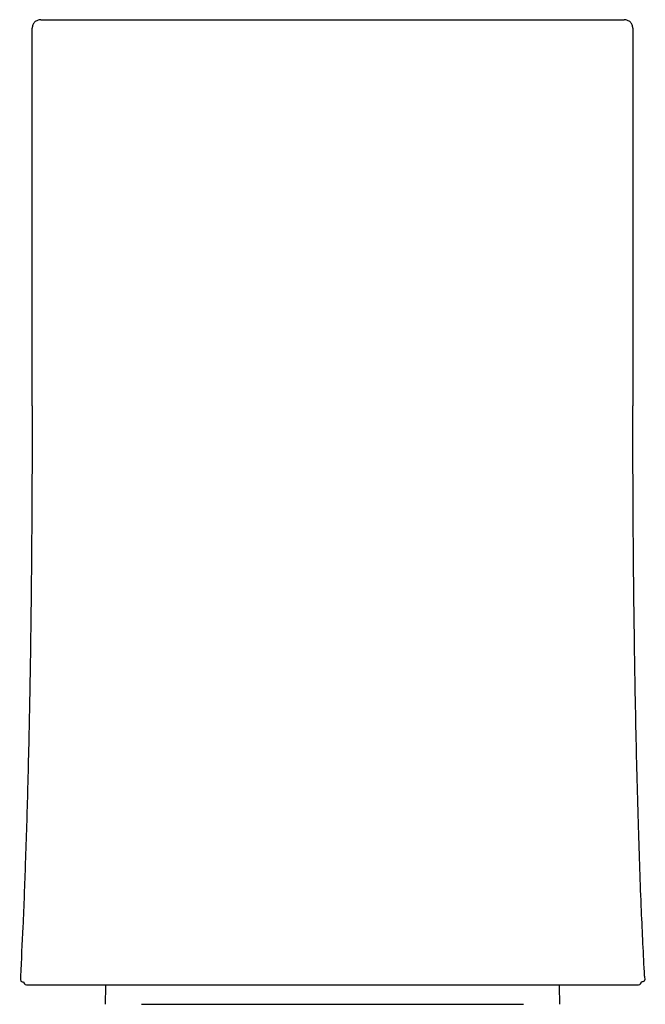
# Model space of a CAD drawing. Header units: millimetres. Extents: x 4179.392 to 4179.442, y 1898.025 to 1898.217.
# Tile 2 of 2: x 4179.395 to 4179.439, y 1898.149 to 1898.217. Entities that reach past the tile are written whole.
import ezdxf

# ---------------------------------------------------------------- set-up
doc = ezdxf.new("R2010")
doc.units = ezdxf.units.MM
doc.layers.add('SANINDUSA', color=3, linetype='Continuous')

msp = doc.modelspace()

# ---------------------------------------------------------------- linework, layer by layer
at = {"layer": 'SANINDUSA'}
for p, q in [((4179.396406, 1898.217374), (4179.437206, 1898.217374)), ((4179.395806, 1898.190374), (4179.395806, 1898.216774)), ((4179.437806, 1898.216774), (4179.437806, 1898.190374)), ((4179.395809, 1898.188059), (4179.395806, 1898.187856)), ((4179.437807, 1898.187856), (4179.437804, 1898.188059)), ((4179.395405, 1898.149898), (4179.395817, 1898.149898)), ((4179.395817, 1898.149898), (4179.395818, 1898.149898)), ((4179.437795, 1898.149898), (4179.437796, 1898.149898)), ((4179.437796, 1898.149898), (4179.438207, 1898.149898)), ((4179.403461, 1898.148537), (4179.430151, 1898.148537))]:
    msp.add_line(p, q, dxfattribs=at)
at = {"layer": 'SANINDUSA', "flags": 128}
for points in [[(4179.400945, 1898.149909), (4179.40094, 1898.149812), (4179.400906, 1898.148537)], [(4179.432706, 1898.148537), (4179.432673, 1898.149812), (4179.432668, 1898.149912)]]:
    msp.add_lwpolyline(points, dxfattribs=at)
at = {"layer": 'SANINDUSA'}
for centre, start, end in [((4179.395406, 1898.150097), 177.35602, 269.69766), ((4179.438206, 1898.150097), 270.30234, 2.64398)]:
    msp.add_arc(centre, 0.000199, start, end, dxfattribs=at)
for points, knots in [([(4179.396406, 1898.217374), (4179.396328, 1898.217365), (4179.39617, 1898.217347), (4179.395972, 1898.217208), (4179.395833, 1898.21701), (4179.395815, 1898.216853), (4179.395806, 1898.216774)], [0, 0, 0, 0, 0.250001, 0.499997, 0.749997, 1, 1, 1, 1]), ([(4179.437806, 1898.216774), (4179.437797, 1898.216853), (4179.437779, 1898.21701), (4179.437641, 1898.217208), (4179.437442, 1898.217347), (4179.437285, 1898.217365), (4179.437206, 1898.217374)], [0, 0, 0, 0, 0.250005, 0.500001, 0.749997, 1, 1, 1, 1]), ([(4179.395806, 1898.190374), (4179.395806, 1898.190274), (4179.395806, 1898.189687), (4179.395805, 1898.187965), (4179.395797, 1898.185101), (4179.395777, 1898.181311), (4179.395729, 1898.176112), (4179.395642, 1898.170161), (4179.395505, 1898.16397), (4179.395345, 1898.158675), (4179.395179, 1898.154289), (4179.395046, 1898.151651), (4179.394988, 1898.150505)], [0, 0, 0, 0, 0.009971, 0.058324, 0.130088, 0.227651, 0.340178, 0.518725, 0.672249, 0.802763, 0.914325, 1, 1, 1, 1]), ([(4179.438625, 1898.150509), (4179.438549, 1898.15203), (4179.438378, 1898.155488), (4179.438186, 1898.161147), (4179.438015, 1898.167793), (4179.437909, 1898.174083), (4179.437846, 1898.179864), (4179.43782, 1898.183977), (4179.437809, 1898.187223), (4179.437806, 1898.189086), (4179.437806, 1898.190084), (4179.437806, 1898.190374)], [0, 0, 0, 0, 0.114409, 0.260145, 0.425213, 0.613736, 0.732456, 0.859628, 0.922835, 0.977549, 1, 1, 1, 1]), ([(4179.394996, 1898.150505), (4179.394993, 1898.150488), (4179.39493, 1898.150123), (4179.395072, 1898.150114), (4179.395208, 1898.150106)], [0, 0, 0, 0, 0.043946, 1, 1, 1, 1]), ([(4179.438616, 1898.150509), (4179.438619, 1898.150491), (4179.438683, 1898.150124), (4179.43854, 1898.150115), (4179.438405, 1898.150106)], [0, 0, 0, 0, 0.0469883, 1, 1, 1, 1]), ([(4179.395818, 1898.149898), (4179.396166, 1898.149898), (4179.396864, 1898.149898), (4179.398587, 1898.149898), (4179.400759, 1898.149898), (4179.403381, 1898.149898), (4179.40638, 1898.149898), (4179.409679, 1898.149898), (4179.413189, 1898.149898), (4179.415601, 1898.149898), (4179.416806, 1898.149898)], [0, 0, 0, 0, 0.1250001, 0.2499032, 0.375022, 0.4999517, 0.6250538, 0.7500081, 0.87503, 1, 1, 1, 1]), ([(4179.416806, 1898.149898), (4179.418012, 1898.149898), (4179.420424, 1898.149898), (4179.423934, 1898.149898), (4179.427233, 1898.149898), (4179.430231, 1898.149898), (4179.432853, 1898.149898), (4179.435026, 1898.149898), (4179.436749, 1898.149898), (4179.437446, 1898.149898), (4179.437795, 1898.149898)], [0, 0, 0, 0, 0.12497, 0.249992, 0.374946, 0.500048, 0.624978, 0.750097, 0.875, 1, 1, 1, 1])]:
    msp.add_open_spline(points, degree=3, knots=knots, dxfattribs=at)

doc.saveas('drawing.dxf')
